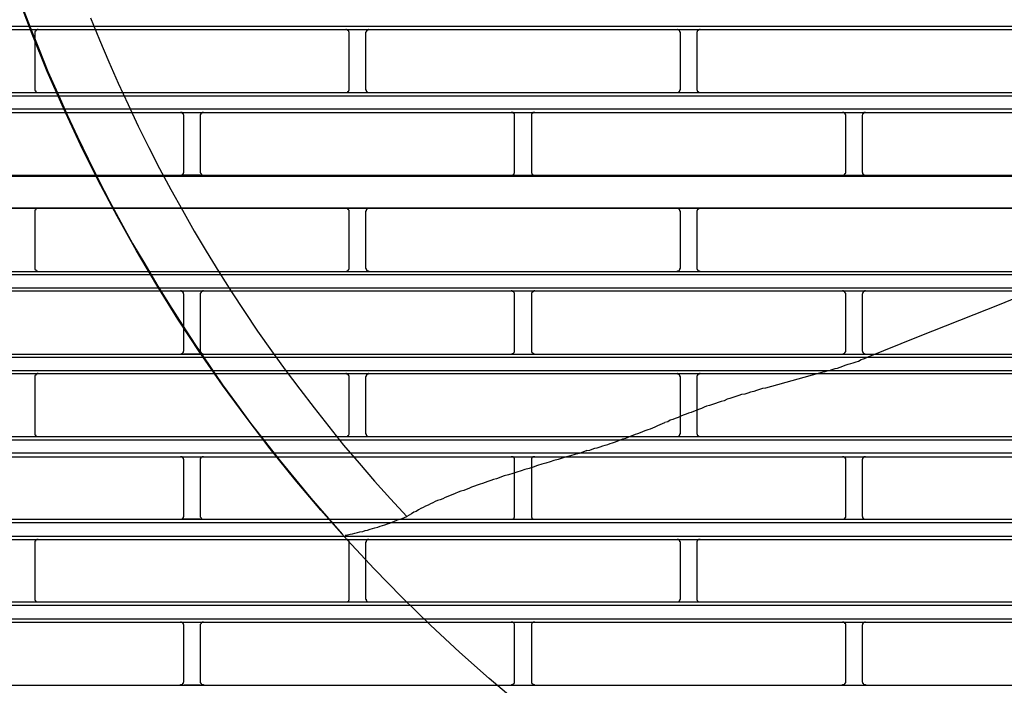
# Model space of a CAD drawing. Header units: millimetres. Extents: x 50532 to 99257, y 49161 to 61325.
# Tile 211 of 256: x 94214 to 94268, y 60742 to 60778. Entities that reach past the tile are written whole.
import ezdxf

# ---------------------------------------------------------------- set-up
doc = ezdxf.new("R2010")
doc.units = ezdxf.units.MM
doc.layers.add('AQUAREA', color=7, linetype='Continuous')

# ---------------------------------------------------------------- blocks, each defined once
blk = doc.blocks.new('SPLIT')
at = {"layer": 'AQUAREA'}
for points in [[(24369.14, -1352.49), (24370.47, -1355.85), (24371.8, -1359.21), (24373.13, -1362.5), (24374.6, -1365.79), (24376.07, -1369.08), (24377.54, -1372.3), (24379.15, -1375.59), (24380.69, -1378.74), (24382.37, -1381.96), (24384.05, -1385.11), (24385.8, -1388.26), (24387.62, -1391.34), (24389.44, -1394.42), (24391.33, -1397.5), (24393.29, -1400.51), (24395.25, -1403.52), (24397.28, -1406.53), (24399.3, -1409.47), (24401.4, -1412.34), (24403.5, -1415.21), (24405.75, -1418.08), (24407.92, -1420.88), (24410.23, -1423.68), (24412.54, -1426.48), (24414.85, -1429.14), (24417.23, -1431.87)], [(24379.5, -1354.45), (24380.83, -1357.74), (24382.23, -1361.03), (24383.63, -1364.25), (24385.17, -1367.47), (24386.64, -1370.69), (24388.25, -1373.91), (24389.85, -1377.06), (24391.54, -1380.21), (24393.29, -1383.29), (24395.04, -1386.44), (24396.85, -1389.45), (24398.75, -1392.53), (24400.64, -1395.54), (24402.6, -1398.48), (24404.55, -1401.42), (24406.65, -1404.36), (24408.69, -1407.23), (24410.85, -1410.1), (24413.03, -1412.9), (24415.2, -1415.7), (24417.44, -1418.5), (24419.75, -1421.23), (24422.05, -1423.89), (24424.44, -1426.55), (24426.89, -1429.21)], [(24308.59, -1355.71), (24877.69, -1355.71)], [(24308.59, -1356.2), (24877.69, -1356.2)], [(24371.65, -1356.2), (24371.65, -1356.2), (24371.59, -1356.2), (24371.52, -1356.2), (24371.52, -1356.27), (24371.45, -1356.27), (24371.38, -1356.27), (24371.38, -1356.34), (24371.3, -1356.34), (24371.3, -1356.41), (24371.24, -1356.41), (24371.24, -1356.48), (24371.17, -1356.48), (24371.17, -1356.55), (24371.17, -1356.62), (24371.17, -1356.69)], [(24371.17, -1356.69), (24371.17, -1365.16)], [(24418.28, -1356.69), (24418.28, -1356.69), (24418.28, -1356.62), (24418.28, -1356.55), (24418.2, -1356.55), (24418.2, -1356.48), (24418.2, -1356.41), (24418.14, -1356.41), (24418.14, -1356.34), (24418.07, -1356.34), (24418.07, -1356.27), (24418, -1356.27), (24417.93, -1356.27), (24417.85, -1356.27), (24417.85, -1356.2), (24417.79, -1356.2)], [(24418.28, -1365.16), (24418.28, -1356.69)], [(24421.22, -1356.2), (24421.22, -1356.2), (24421.15, -1356.2), (24421.15, -1356.27), (24421.08, -1356.27), (24421, -1356.27), (24421, -1356.34), (24420.94, -1356.34), (24420.87, -1356.34), (24420.87, -1356.41), (24420.87, -1356.48), (24420.8, -1356.48), (24420.8, -1356.55), (24420.8, -1356.62), (24420.73, -1356.62), (24420.73, -1356.69)], [(24420.73, -1356.69), (24420.73, -1365.16)], [(24467.9, -1356.69), (24467.9, -1356.69), (24467.9, -1356.62), (24467.84, -1356.62), (24467.84, -1356.55), (24467.84, -1356.48), (24467.77, -1356.41), (24467.77, -1356.34), (24467.7, -1356.34), (24467.63, -1356.27), (24467.55, -1356.27), (24467.49, -1356.27), (24467.49, -1356.2), (24467.42, -1356.2)], [(24467.9, -1365.16), (24467.9, -1356.69)], [(24470.85, -1356.2), (24470.85, -1356.2), (24470.78, -1356.2), (24470.78, -1356.27), (24470.7, -1356.27), (24470.64, -1356.27), (24470.57, -1356.27), (24470.57, -1356.34), (24470.5, -1356.34), (24470.5, -1356.41), (24470.43, -1356.41), (24470.43, -1356.48), (24470.43, -1356.55), (24470.35, -1356.55), (24470.35, -1356.62), (24470.35, -1356.69)], [(24470.35, -1356.69), (24470.35, -1365.16)], [(24308.59, -1365.65), (24877.69, -1365.65)], [(24308.59, -1366.14), (24877.69, -1366.14)], [(24371.17, -1365.16), (24371.17, -1365.16), (24371.17, -1365.23), (24371.17, -1365.3), (24371.17, -1365.37), (24371.24, -1365.37), (24371.24, -1365.44), (24371.24, -1365.51), (24371.3, -1365.51), (24371.38, -1365.58), (24371.45, -1365.58), (24371.45, -1365.65), (24371.52, -1365.65), (24371.59, -1365.65), (24371.65, -1365.65)], [(24417.79, -1365.65), (24417.79, -1365.65), (24417.85, -1365.65), (24417.93, -1365.65), (24418, -1365.58), (24418.07, -1365.58), (24418.07, -1365.51), (24418.14, -1365.51), (24418.14, -1365.44), (24418.2, -1365.44), (24418.2, -1365.37), (24418.28, -1365.3), (24418.28, -1365.23), (24418.28, -1365.16)], [(24420.73, -1365.16), (24420.73, -1365.16), (24420.73, -1365.23), (24420.8, -1365.23), (24420.8, -1365.3), (24420.8, -1365.37), (24420.8, -1365.44), (24420.87, -1365.44), (24420.87, -1365.51), (24420.94, -1365.51), (24420.94, -1365.58), (24421, -1365.58), (24421.08, -1365.58), (24421.08, -1365.65), (24421.15, -1365.65), (24421.22, -1365.65)], [(24467.42, -1365.65), (24467.42, -1365.65), (24467.49, -1365.65), (24467.55, -1365.65), (24467.55, -1365.58), (24467.63, -1365.58), (24467.7, -1365.58), (24467.7, -1365.51), (24467.77, -1365.51), (24467.77, -1365.44), (24467.84, -1365.44), (24467.84, -1365.37), (24467.84, -1365.3), (24467.84, -1365.23), (24467.9, -1365.23), (24467.9, -1365.16)], [(24470.35, -1365.16), (24470.35, -1365.16), (24470.35, -1365.23), (24470.35, -1365.3), (24470.43, -1365.3), (24470.43, -1365.37), (24470.43, -1365.44), (24470.5, -1365.44), (24470.5, -1365.51), (24470.57, -1365.51), (24470.57, -1365.58), (24470.64, -1365.58), (24470.7, -1365.58), (24470.7, -1365.65), (24470.78, -1365.65), (24470.85, -1365.65)], [(24308.59, -1368.1), (24877.69, -1368.1)], [(24308.59, -1368.66), (24877.69, -1368.66)], [(24393.5, -1369.15), (24393.5, -1369.08), (24393.5, -1369.01), (24393.43, -1369.01), (24393.43, -1368.94), (24393.43, -1368.87), (24393.35, -1368.87), (24393.35, -1368.8), (24393.29, -1368.8), (24393.29, -1368.73), (24393.22, -1368.73), (24393.22, -1368.66), (24393.15, -1368.66), (24393.08, -1368.66), (24393, -1368.66)], [(24393.5, -1368.66), (24395.95, -1368.66)], [(24393.5, -1377.55), (24393.5, -1369.15)], [(24396.44, -1368.66), (24396.44, -1368.66), (24396.37, -1368.66), (24396.3, -1368.66), (24396.23, -1368.66), (24396.23, -1368.73), (24396.15, -1368.73), (24396.09, -1368.73), (24396.09, -1368.8), (24396.02, -1368.8), (24396.02, -1368.87), (24396.02, -1368.94), (24395.95, -1368.94), (24395.95, -1369.01), (24395.95, -1369.08), (24395.95, -1369.15)], [(24395.95, -1369.15), (24395.95, -1377.55)], [(24443.05, -1369.15), (24443.05, -1369.08), (24443.05, -1369.01), (24443.05, -1368.94), (24443.05, -1368.87), (24442.99, -1368.87), (24442.99, -1368.8), (24442.92, -1368.8), (24442.92, -1368.73), (24442.85, -1368.73), (24442.85, -1368.66), (24442.78, -1368.66), (24442.7, -1368.66), (24442.64, -1368.66), (24442.57, -1368.66)], [(24443.05, -1377.55), (24443.05, -1369.15)], [(24446.07, -1368.66), (24446.07, -1368.66), (24446, -1368.66), (24445.93, -1368.66), (24445.85, -1368.66), (24445.79, -1368.66), (24445.79, -1368.73), (24445.72, -1368.73), (24445.72, -1368.8), (24445.65, -1368.8), (24445.65, -1368.87), (24445.58, -1368.87), (24445.58, -1368.94), (24445.58, -1369.01), (24445.58, -1369.08), (24445.58, -1369.15)], [(24445.58, -1369.15), (24445.58, -1377.55)], [(24492.69, -1369.15), (24492.69, -1369.08), (24492.69, -1369.01), (24492.69, -1368.94), (24492.62, -1368.94), (24492.62, -1368.87), (24492.62, -1368.8), (24492.55, -1368.8), (24492.55, -1368.73), (24492.48, -1368.73), (24492.4, -1368.66), (24492.34, -1368.66), (24492.27, -1368.66), (24492.2, -1368.66)], [(24492.69, -1377.55), (24492.69, -1369.15)], [(24495.63, -1368.66), (24495.63, -1368.66), (24495.55, -1368.66), (24495.49, -1368.66), (24495.42, -1368.66), (24495.42, -1368.73), (24495.35, -1368.73), (24495.35, -1368.8), (24495.28, -1368.8), (24495.28, -1368.87), (24495.2, -1368.87), (24495.2, -1368.94), (24495.2, -1369.01), (24495.14, -1369.08), (24495.14, -1369.15)], [(24495.14, -1369.15), (24495.14, -1377.55)], [(24308.59, -1378.04), (24877.69, -1378.04)], [(24308.59, -1378.18), (24877.69, -1378.18)], [(24393, -1378.04), (24393, -1378.04), (24393.08, -1378.04), (24393.15, -1378.04), (24393.22, -1377.97), (24393.29, -1377.97), (24393.29, -1377.9), (24393.35, -1377.9), (24393.35, -1377.83), (24393.43, -1377.83), (24393.43, -1377.76), (24393.43, -1377.69), (24393.5, -1377.62), (24393.5, -1377.55)], [(24395.95, -1378.04), (24393.5, -1378.04)], [(24395.95, -1377.55), (24395.95, -1377.55), (24395.95, -1377.62), (24395.95, -1377.69), (24396.02, -1377.76), (24396.02, -1377.83), (24396.09, -1377.83), (24396.09, -1377.9), (24396.15, -1377.9), (24396.15, -1377.97), (24396.23, -1377.97), (24396.23, -1378.04), (24396.3, -1378.04), (24396.37, -1378.04), (24396.44, -1378.04)], [(24442.57, -1378.04), (24442.57, -1378.04), (24442.64, -1378.04), (24442.7, -1378.04), (24442.78, -1378.04), (24442.78, -1377.97), (24442.85, -1377.97), (24442.92, -1377.97), (24442.92, -1377.9), (24442.99, -1377.9), (24442.99, -1377.83), (24442.99, -1377.76), (24443.05, -1377.76), (24443.05, -1377.69), (24443.05, -1377.62), (24443.05, -1377.55)], [(24445.58, -1377.55), (24445.58, -1377.55), (24445.58, -1377.62), (24445.58, -1377.69), (24445.58, -1377.76), (24445.65, -1377.76), (24445.65, -1377.83), (24445.65, -1377.9), (24445.72, -1377.9), (24445.72, -1377.97), (24445.79, -1377.97), (24445.85, -1377.97), (24445.85, -1378.04), (24445.93, -1378.04), (24446, -1378.04), (24446.07, -1378.04)], [(24492.2, -1378.04), (24492.2, -1378.04), (24492.27, -1378.04), (24492.34, -1378.04), (24492.4, -1378.04), (24492.4, -1377.97), (24492.48, -1377.97), (24492.48, -1377.9), (24492.55, -1377.9), (24492.55, -1377.83), (24492.62, -1377.83), (24492.62, -1377.76), (24492.69, -1377.76), (24492.69, -1377.69), (24492.69, -1377.62), (24492.69, -1377.55)], [(24495.14, -1377.55), (24495.14, -1377.55), (24495.14, -1377.62), (24495.2, -1377.62), (24495.2, -1377.69), (24495.2, -1377.76), (24495.2, -1377.83), (24495.28, -1377.83), (24495.28, -1377.9), (24495.35, -1377.9), (24495.35, -1377.97), (24495.42, -1377.97), (24495.49, -1378.04), (24495.55, -1378.04), (24495.63, -1378.04)], [(24308.59, -1382.94), (24877.69, -1382.94)], [(24308.59, -1383.01), (24877.69, -1383.01)], [(24371.65, -1383.01), (24371.65, -1383.01), (24371.59, -1383.01), (24371.52, -1383.01), (24371.45, -1383.01), (24371.45, -1383.08), (24371.38, -1383.08), (24371.3, -1383.15), (24371.24, -1383.22), (24371.24, -1383.29), (24371.17, -1383.29), (24371.17, -1383.36), (24371.17, -1383.43), (24371.17, -1383.5)], [(24371.17, -1383.5), (24371.17, -1391.97)], [(24418.28, -1383.5), (24418.28, -1383.5), (24418.28, -1383.43), (24418.28, -1383.36), (24418.2, -1383.29), (24418.2, -1383.22), (24418.14, -1383.22), (24418.14, -1383.15), (24418.07, -1383.15), (24418.07, -1383.08), (24418, -1383.08), (24417.93, -1383.01), (24417.85, -1383.01), (24417.79, -1383.01)], [(24418.28, -1391.97), (24418.28, -1383.5)], [(24421.22, -1383.01), (24421.22, -1383.01), (24421.15, -1383.01), (24421.08, -1383.01), (24421.08, -1383.08), (24421, -1383.08), (24420.94, -1383.08), (24420.94, -1383.15), (24420.87, -1383.15), (24420.87, -1383.22), (24420.8, -1383.22), (24420.8, -1383.29), (24420.8, -1383.36), (24420.8, -1383.43), (24420.73, -1383.43), (24420.73, -1383.5)], [(24420.73, -1383.5), (24420.73, -1391.97)], [(24467.9, -1383.5), (24467.9, -1383.5), (24467.9, -1383.43), (24467.84, -1383.43), (24467.84, -1383.36), (24467.84, -1383.29), (24467.84, -1383.22), (24467.77, -1383.22), (24467.77, -1383.15), (24467.7, -1383.15), (24467.7, -1383.08), (24467.63, -1383.08), (24467.55, -1383.08), (24467.55, -1383.01), (24467.49, -1383.01), (24467.42, -1383.01)], [(24467.9, -1391.97), (24467.9, -1383.5)], [(24470.85, -1383.01), (24470.85, -1383.01), (24470.78, -1383.01), (24470.7, -1383.01), (24470.7, -1383.08), (24470.64, -1383.08), (24470.57, -1383.08), (24470.57, -1383.15), (24470.5, -1383.15), (24470.5, -1383.22), (24470.43, -1383.22), (24470.43, -1383.29), (24470.43, -1383.36), (24470.35, -1383.36), (24470.35, -1383.43), (24470.35, -1383.5)], [(24470.35, -1383.5), (24470.35, -1391.97)], [(24308.59, -1392.46), (24877.69, -1392.46)], [(24308.59, -1392.95), (24877.69, -1392.95)], [(24371.17, -1391.97), (24371.17, -1391.97), (24371.17, -1392.04), (24371.17, -1392.11), (24371.17, -1392.18), (24371.24, -1392.18), (24371.24, -1392.25), (24371.3, -1392.25), (24371.3, -1392.32), (24371.38, -1392.32), (24371.38, -1392.39), (24371.45, -1392.39), (24371.52, -1392.39), (24371.52, -1392.46), (24371.59, -1392.46), (24371.65, -1392.46)], [(24417.79, -1392.46), (24417.79, -1392.46), (24417.85, -1392.46), (24417.93, -1392.39), (24418, -1392.39), (24418.07, -1392.39), (24418.07, -1392.32), (24418.14, -1392.32), (24418.14, -1392.25), (24418.2, -1392.25), (24418.2, -1392.18), (24418.2, -1392.11), (24418.28, -1392.11), (24418.28, -1392.04), (24418.28, -1391.97)], [(24420.73, -1391.97), (24420.73, -1391.97), (24420.73, -1392.04), (24420.8, -1392.04), (24420.8, -1392.11), (24420.8, -1392.18), (24420.87, -1392.18), (24420.87, -1392.25), (24420.87, -1392.32), (24420.94, -1392.32), (24421, -1392.32), (24421, -1392.39), (24421.08, -1392.39), (24421.15, -1392.39), (24421.15, -1392.46), (24421.22, -1392.46)], [(24467.42, -1392.46), (24467.42, -1392.46), (24467.49, -1392.46), (24467.49, -1392.39), (24467.55, -1392.39), (24467.63, -1392.39), (24467.7, -1392.32), (24467.77, -1392.32), (24467.77, -1392.25), (24467.84, -1392.18), (24467.84, -1392.11), (24467.84, -1392.04), (24467.9, -1392.04), (24467.9, -1391.97)], [(24470.35, -1391.97), (24470.35, -1391.97), (24470.35, -1392.04), (24470.35, -1392.11), (24470.43, -1392.11), (24470.43, -1392.18), (24470.43, -1392.25), (24470.5, -1392.25), (24470.5, -1392.32), (24470.57, -1392.32), (24470.57, -1392.39), (24470.64, -1392.39), (24470.7, -1392.39), (24470.78, -1392.39), (24470.78, -1392.46), (24470.85, -1392.46)], [(24308.59, -1394.91), (24877.69, -1394.91)], [(24308.59, -1395.4), (24877.69, -1395.4)], [(24393.5, -1395.89), (24393.5, -1395.89), (24393.5, -1395.82), (24393.43, -1395.82), (24393.43, -1395.75), (24393.43, -1395.68), (24393.43, -1395.61), (24393.35, -1395.61), (24393.35, -1395.54), (24393.29, -1395.54), (24393.29, -1395.47), (24393.22, -1395.47), (24393.15, -1395.47), (24393.15, -1395.4), (24393.08, -1395.4), (24393, -1395.4)], [(24393.5, -1395.4), (24395.95, -1395.4)], [(24393.5, -1404.36), (24393.5, -1395.89)], [(24396.44, -1395.4), (24396.44, -1395.4), (24396.37, -1395.4), (24396.3, -1395.4), (24396.3, -1395.47), (24396.23, -1395.47), (24396.15, -1395.47), (24396.15, -1395.54), (24396.09, -1395.54), (24396.09, -1395.61), (24396.02, -1395.61), (24396.02, -1395.68), (24396.02, -1395.75), (24395.95, -1395.75), (24395.95, -1395.82), (24395.95, -1395.89)], [(24395.95, -1395.89), (24395.95, -1404.36)], [(24443.05, -1395.89), (24443.05, -1395.89), (24443.05, -1395.82), (24443.05, -1395.75), (24443.05, -1395.68), (24442.99, -1395.68), (24442.99, -1395.61), (24442.92, -1395.54), (24442.85, -1395.54), (24442.85, -1395.47), (24442.78, -1395.47), (24442.7, -1395.47), (24442.7, -1395.4), (24442.64, -1395.4), (24442.57, -1395.4)], [(24443.05, -1404.36), (24443.05, -1395.89)], [(24446.07, -1395.4), (24446.07, -1395.4), (24446, -1395.4), (24445.93, -1395.4), (24445.93, -1395.47), (24445.85, -1395.47), (24445.79, -1395.47), (24445.79, -1395.54), (24445.72, -1395.54), (24445.72, -1395.61), (24445.65, -1395.61), (24445.65, -1395.68), (24445.58, -1395.68), (24445.58, -1395.75), (24445.58, -1395.82), (24445.58, -1395.89)], [(24445.58, -1395.89), (24445.58, -1404.36)], [(24492.69, -1395.89), (24492.69, -1395.89), (24492.69, -1395.82), (24492.69, -1395.75), (24492.62, -1395.75), (24492.62, -1395.68), (24492.62, -1395.61), (24492.55, -1395.61), (24492.55, -1395.54), (24492.48, -1395.54), (24492.48, -1395.47), (24492.4, -1395.47), (24492.34, -1395.47), (24492.34, -1395.4), (24492.27, -1395.4), (24492.2, -1395.4)], [(24492.69, -1404.36), (24492.69, -1395.89)], [(24495.63, -1395.4), (24495.63, -1395.4), (24495.55, -1395.4), (24495.49, -1395.4), (24495.49, -1395.47), (24495.42, -1395.47), (24495.35, -1395.47), (24495.35, -1395.54), (24495.28, -1395.54), (24495.28, -1395.61), (24495.2, -1395.68), (24495.2, -1395.75), (24495.2, -1395.82), (24495.14, -1395.82), (24495.14, -1395.89)], [(24495.14, -1395.89), (24495.14, -1404.36)], [(24520.9, -1395.33), (24515.93, -1397.36)], [(24515.93, -1397.36), (24503.54, -1402.26)], [(24503.54, -1402.26), (24495.77, -1405.41)], [(24393, -1404.85), (24393, -1404.85), (24393.08, -1404.85), (24393.15, -1404.85), (24393.15, -1404.78), (24393.22, -1404.78), (24393.29, -1404.78), (24393.29, -1404.71), (24393.35, -1404.71), (24393.35, -1404.64), (24393.43, -1404.64), (24393.43, -1404.57), (24393.43, -1404.5), (24393.43, -1404.43), (24393.5, -1404.43), (24393.5, -1404.36)], [(24395.95, -1404.36), (24395.95, -1404.36), (24395.95, -1404.43), (24395.95, -1404.5), (24396.02, -1404.5), (24396.02, -1404.57), (24396.02, -1404.64), (24396.09, -1404.64), (24396.09, -1404.71), (24396.15, -1404.71), (24396.15, -1404.78), (24396.23, -1404.78), (24396.3, -1404.78), (24396.3, -1404.85), (24396.37, -1404.85), (24396.44, -1404.85)], [(24442.57, -1404.85), (24442.57, -1404.85), (24442.64, -1404.85), (24442.7, -1404.85), (24442.7, -1404.78), (24442.78, -1404.78), (24442.85, -1404.78), (24442.85, -1404.71), (24442.92, -1404.71), (24442.99, -1404.64), (24442.99, -1404.57), (24443.05, -1404.57), (24443.05, -1404.5), (24443.05, -1404.43), (24443.05, -1404.36)], [(24445.58, -1404.36), (24445.58, -1404.36), (24445.58, -1404.43), (24445.58, -1404.5), (24445.58, -1404.57), (24445.65, -1404.57), (24445.65, -1404.64), (24445.72, -1404.64), (24445.72, -1404.71), (24445.79, -1404.71), (24445.79, -1404.78), (24445.85, -1404.78), (24445.93, -1404.78), (24445.93, -1404.85), (24446, -1404.85), (24446.07, -1404.85)], [(24492.2, -1404.85), (24492.2, -1404.85), (24492.27, -1404.85), (24492.34, -1404.85), (24492.34, -1404.78), (24492.4, -1404.78), (24492.48, -1404.78), (24492.48, -1404.71), (24492.55, -1404.71), (24492.55, -1404.64), (24492.62, -1404.64), (24492.62, -1404.57), (24492.62, -1404.5), (24492.69, -1404.5), (24492.69, -1404.43), (24492.69, -1404.36)], [(24495.14, -1404.36), (24495.14, -1404.36), (24495.14, -1404.43), (24495.2, -1404.43), (24495.2, -1404.5), (24495.2, -1404.57), (24495.28, -1404.64), (24495.28, -1404.71), (24495.35, -1404.71), (24495.35, -1404.78), (24495.42, -1404.78), (24495.49, -1404.78), (24495.49, -1404.85), (24495.55, -1404.85), (24495.63, -1404.85)], [(24308.59, -1404.85), (24877.69, -1404.85)], [(24308.59, -1405.34), (24877.69, -1405.34)], [(24395.95, -1404.85), (24393.5, -1404.85)], [(24489.47, -1407.51), (24489.89, -1407.37), (24490.24, -1407.3), (24490.65, -1407.16), (24491.08, -1407.02), (24491.43, -1406.95), (24491.85, -1406.81), (24492.27, -1406.67), (24492.62, -1406.53), (24493.04, -1406.39), (24493.45, -1406.25), (24493.8, -1406.18), (24494.23, -1406.04), (24494.58, -1405.9), (24495, -1405.69), (24495.35, -1405.55), (24495.77, -1405.41)], [(24308.59, -1407.3), (24877.69, -1407.3)], [(24489.47, -1407.51), (24480.65, -1409.96)], [(24308.59, -1407.79), (24877.69, -1407.79)], [(24371.65, -1407.79), (24371.65, -1407.79), (24371.59, -1407.79), (24371.52, -1407.79), (24371.52, -1407.86), (24371.45, -1407.86), (24371.38, -1407.86), (24371.38, -1407.93), (24371.3, -1407.93), (24371.3, -1408), (24371.24, -1408), (24371.24, -1408.07), (24371.17, -1408.07), (24371.17, -1408.14), (24371.17, -1408.21), (24371.17, -1408.28)], [(24371.17, -1408.28), (24371.17, -1416.75)], [(24418.28, -1408.28), (24418.28, -1408.28), (24418.28, -1408.21), (24418.28, -1408.14), (24418.2, -1408.14), (24418.2, -1408.07), (24418.2, -1408), (24418.14, -1408), (24418.14, -1407.93), (24418.07, -1407.93), (24418.07, -1407.86), (24418, -1407.86), (24417.93, -1407.86), (24417.85, -1407.86), (24417.85, -1407.79), (24417.79, -1407.79)], [(24418.28, -1416.75), (24418.28, -1408.28)], [(24421.22, -1407.79), (24421.22, -1407.79), (24421.15, -1407.79), (24421.15, -1407.86), (24421.08, -1407.86), (24421, -1407.86), (24421, -1407.93), (24420.94, -1407.93), (24420.87, -1407.93), (24420.87, -1408), (24420.87, -1408.07), (24420.8, -1408.07), (24420.8, -1408.14), (24420.8, -1408.21), (24420.73, -1408.21), (24420.73, -1408.28)], [(24420.73, -1408.28), (24420.73, -1416.75)], [(24467.9, -1408.28), (24467.9, -1408.28), (24467.9, -1408.21), (24467.84, -1408.21), (24467.84, -1408.14), (24467.84, -1408.07), (24467.77, -1408), (24467.77, -1407.93), (24467.7, -1407.93), (24467.63, -1407.93), (24467.63, -1407.86), (24467.55, -1407.86), (24467.49, -1407.86), (24467.49, -1407.79), (24467.42, -1407.79)], [(24467.9, -1416.75), (24467.9, -1408.28)], [(24470.85, -1407.79), (24470.85, -1407.79), (24470.78, -1407.79), (24470.78, -1407.86), (24470.7, -1407.86), (24470.64, -1407.86), (24470.57, -1407.86), (24470.57, -1407.93), (24470.5, -1407.93), (24470.5, -1408), (24470.43, -1408), (24470.43, -1408.07), (24470.43, -1408.14), (24470.35, -1408.14), (24470.35, -1408.21), (24470.35, -1408.28)], [(24470.35, -1408.28), (24470.35, -1416.75)], [(24480.65, -1409.96), (24480.23, -1410.03), (24479.74, -1410.17), (24479.32, -1410.31), (24478.9, -1410.45), (24478.4, -1410.59), (24477.99, -1410.73), (24477.57, -1410.87), (24477.08, -1410.94), (24476.65, -1411.08), (24476.24, -1411.22), (24475.75, -1411.36), (24475.33, -1411.5), (24474.9, -1411.64), (24474.49, -1411.85), (24474, -1411.99), (24473.58, -1412.13), (24473.15, -1412.27), (24472.74, -1412.41), (24472.25, -1412.55), (24471.83, -1412.69)], [(24471.83, -1412.69), (24471.48, -1412.83), (24471.05, -1413.04), (24470.64, -1413.18), (24470.29, -1413.32), (24469.87, -1413.46), (24469.52, -1413.6), (24469.1, -1413.74), (24468.75, -1413.88), (24468.33, -1414.02), (24467.98, -1414.16), (24467.55, -1414.37), (24467.14, -1414.51), (24466.79, -1414.65), (24466.37, -1414.79), (24466.02, -1415), (24465.6, -1415.14)], [(24459.3, -1417.59), (24459.72, -1417.45), (24460.07, -1417.31), (24460.42, -1417.17), (24460.84, -1417.03), (24461.19, -1416.89), (24461.54, -1416.75), (24461.95, -1416.61), (24462.3, -1416.47), (24462.65, -1416.33), (24463.08, -1416.19), (24463.43, -1416.05), (24463.78, -1415.91), (24464.13, -1415.77), (24464.55, -1415.56), (24464.9, -1415.42), (24465.25, -1415.28), (24465.6, -1415.14)], [(24308.59, -1417.24), (24877.69, -1417.24)], [(24308.59, -1417.73), (24877.69, -1417.73)], [(24371.17, -1416.75), (24371.17, -1416.75), (24371.17, -1416.82), (24371.17, -1416.89), (24371.17, -1416.96), (24371.24, -1416.96), (24371.24, -1417.03), (24371.24, -1417.1), (24371.3, -1417.1), (24371.38, -1417.17), (24371.45, -1417.17), (24371.45, -1417.24), (24371.52, -1417.24), (24371.59, -1417.24), (24371.65, -1417.24)], [(24417.79, -1417.24), (24417.79, -1417.24), (24417.85, -1417.24), (24417.93, -1417.24), (24418, -1417.17), (24418.07, -1417.17), (24418.07, -1417.1), (24418.14, -1417.1), (24418.14, -1417.03), (24418.2, -1417.03), (24418.2, -1416.96), (24418.28, -1416.89), (24418.28, -1416.82), (24418.28, -1416.75)], [(24420.73, -1416.75), (24420.73, -1416.75), (24420.73, -1416.82), (24420.8, -1416.82), (24420.8, -1416.89), (24420.8, -1416.96), (24420.8, -1417.03), (24420.87, -1417.03), (24420.87, -1417.1), (24420.94, -1417.1), (24420.94, -1417.17), (24421, -1417.17), (24421.08, -1417.17), (24421.08, -1417.24), (24421.15, -1417.24), (24421.22, -1417.24)], [(24453.9, -1419.34), (24454.33, -1419.27), (24454.68, -1419.13), (24455.1, -1418.99), (24455.45, -1418.92), (24455.87, -1418.78), (24456.29, -1418.64), (24456.64, -1418.5), (24457.05, -1418.43), (24457.4, -1418.29), (24457.75, -1418.15), (24458.18, -1418.01), (24458.53, -1417.87), (24458.95, -1417.73), (24459.3, -1417.59)], [(24467.42, -1417.24), (24467.42, -1417.24), (24467.49, -1417.24), (24467.55, -1417.24), (24467.55, -1417.17), (24467.63, -1417.17), (24467.7, -1417.17), (24467.7, -1417.1), (24467.77, -1417.1), (24467.77, -1417.03), (24467.84, -1417.03), (24467.84, -1416.96), (24467.84, -1416.89), (24467.84, -1416.82), (24467.9, -1416.82), (24467.9, -1416.75)], [(24470.35, -1416.75), (24470.35, -1416.75), (24470.35, -1416.82), (24470.35, -1416.89), (24470.43, -1416.89), (24470.43, -1416.96), (24470.43, -1417.03), (24470.5, -1417.03), (24470.5, -1417.1), (24470.57, -1417.1), (24470.57, -1417.17), (24470.64, -1417.17), (24470.7, -1417.17), (24470.7, -1417.24), (24470.78, -1417.24), (24470.85, -1417.24)], [(24453.9, -1419.34), (24453.28, -1419.55), (24452.72, -1419.76), (24452.09, -1419.9), (24451.45, -1420.11), (24450.83, -1420.25), (24450.2, -1420.46), (24449.57, -1420.67), (24448.94, -1420.81), (24448.38, -1421.02), (24447.75, -1421.23), (24447.12, -1421.37), (24446.49, -1421.58), (24445.85, -1421.79), (24445.23, -1422), (24444.6, -1422.14), (24444.04, -1422.35), (24443.4, -1422.56), (24442.78, -1422.77), (24442.15, -1422.98), (24441.52, -1423.12)], [(24308.59, -1419.69), (24877.69, -1419.69)], [(24308.59, -1420.25), (24877.69, -1420.25)], [(24393.5, -1420.74), (24393.5, -1420.67), (24393.5, -1420.6), (24393.43, -1420.6), (24393.43, -1420.53), (24393.43, -1420.46), (24393.35, -1420.46), (24393.35, -1420.39), (24393.29, -1420.39), (24393.29, -1420.32), (24393.22, -1420.32), (24393.22, -1420.25), (24393.15, -1420.25), (24393.08, -1420.25), (24393, -1420.25)], [(24393.5, -1420.25), (24395.95, -1420.25)], [(24393.5, -1429.14), (24393.5, -1420.74)], [(24396.44, -1420.25), (24396.44, -1420.25), (24396.37, -1420.25), (24396.3, -1420.25), (24396.23, -1420.25), (24396.23, -1420.32), (24396.15, -1420.32), (24396.09, -1420.32), (24396.09, -1420.39), (24396.02, -1420.39), (24396.02, -1420.46), (24396.02, -1420.53), (24395.95, -1420.53), (24395.95, -1420.6), (24395.95, -1420.67), (24395.95, -1420.74)], [(24395.95, -1420.74), (24395.95, -1429.14)], [(24443.05, -1420.74), (24443.05, -1420.67), (24443.05, -1420.6), (24443.05, -1420.53), (24443.05, -1420.46), (24442.99, -1420.46), (24442.99, -1420.39), (24442.92, -1420.39), (24442.92, -1420.32), (24442.85, -1420.32), (24442.85, -1420.25), (24442.78, -1420.25), (24442.7, -1420.25), (24442.64, -1420.25), (24442.57, -1420.25)], [(24443.05, -1429.14), (24443.05, -1420.74)], [(24446.07, -1420.25), (24446.07, -1420.25), (24446, -1420.25), (24445.93, -1420.25), (24445.85, -1420.25), (24445.79, -1420.25), (24445.79, -1420.32), (24445.72, -1420.32), (24445.72, -1420.39), (24445.65, -1420.39), (24445.65, -1420.46), (24445.58, -1420.46), (24445.58, -1420.53), (24445.58, -1420.6), (24445.58, -1420.67), (24445.58, -1420.74)], [(24445.58, -1420.74), (24445.58, -1429.14)], [(24492.69, -1420.74), (24492.69, -1420.67), (24492.69, -1420.6), (24492.69, -1420.53), (24492.62, -1420.53), (24492.62, -1420.46), (24492.62, -1420.39), (24492.55, -1420.39), (24492.55, -1420.32), (24492.48, -1420.32), (24492.4, -1420.25), (24492.34, -1420.25), (24492.27, -1420.25), (24492.2, -1420.25)], [(24492.69, -1429.14), (24492.69, -1420.74)], [(24495.63, -1420.25), (24495.63, -1420.25), (24495.55, -1420.25), (24495.49, -1420.25), (24495.42, -1420.25), (24495.42, -1420.32), (24495.35, -1420.32), (24495.35, -1420.39), (24495.28, -1420.39), (24495.28, -1420.46), (24495.2, -1420.46), (24495.2, -1420.53), (24495.2, -1420.6), (24495.14, -1420.67), (24495.14, -1420.74)], [(24495.14, -1420.74), (24495.14, -1429.14)], [(24441.52, -1423.12), (24441.1, -1423.26), (24440.75, -1423.4), (24440.33, -1423.54), (24439.9, -1423.68), (24439.49, -1423.82), (24439.07, -1423.96), (24438.65, -1424.1), (24438.23, -1424.24), (24437.88, -1424.38), (24437.45, -1424.52), (24437.04, -1424.66), (24436.62, -1424.8), (24436.2, -1425.01), (24435.78, -1425.15), (24435.43, -1425.29), (24435, -1425.43), (24434.59, -1425.57), (24434.17, -1425.78), (24433.82, -1425.92), (24433.4, -1426.06)], [(24433.4, -1426.06), (24433.05, -1426.2), (24432.63, -1426.34), (24432.28, -1426.55), (24431.93, -1426.69), (24431.5, -1426.83), (24431.15, -1426.97), (24430.8, -1427.18), (24430.45, -1427.32), (24430.1, -1427.53), (24429.69, -1427.67), (24429.34, -1427.88), (24428.99, -1428.02), (24428.64, -1428.23), (24428.29, -1428.44), (24427.94, -1428.58), (24427.59, -1428.79), (24427.24, -1429), (24426.89, -1429.21)], [(24308.59, -1429.63), (24877.69, -1429.63)], [(24393, -1429.63), (24393, -1429.63), (24393.08, -1429.63), (24393.15, -1429.63), (24393.22, -1429.63), (24393.22, -1429.56), (24393.29, -1429.56), (24393.29, -1429.49), (24393.35, -1429.49), (24393.35, -1429.42), (24393.43, -1429.42), (24393.43, -1429.35), (24393.43, -1429.28), (24393.5, -1429.21), (24393.5, -1429.14)], [(24395.95, -1429.63), (24393.5, -1429.63)], [(24395.95, -1429.14), (24395.95, -1429.14), (24395.95, -1429.21), (24395.95, -1429.28), (24396.02, -1429.35), (24396.02, -1429.42), (24396.09, -1429.42), (24396.09, -1429.49), (24396.15, -1429.49), (24396.15, -1429.56), (24396.23, -1429.56), (24396.23, -1429.63), (24396.3, -1429.63), (24396.37, -1429.63), (24396.44, -1429.63)], [(24417.65, -1432.01), (24418, -1431.94), (24418.42, -1431.87), (24418.77, -1431.8), (24419.12, -1431.73), (24419.54, -1431.59), (24419.89, -1431.52), (24420.3, -1431.45), (24420.65, -1431.31), (24421, -1431.24), (24421.43, -1431.1), (24421.78, -1431.03), (24422.13, -1430.89), (24422.55, -1430.82), (24422.9, -1430.68), (24423.25, -1430.54), (24423.6, -1430.47), (24424.02, -1430.33), (24424.37, -1430.19), (24424.72, -1430.05), (24425.07, -1429.91), (24425.42, -1429.77), (24425.77, -1429.63), (24426.19, -1429.49), (24426.54, -1429.35), (24426.89, -1429.21)], [(24442.57, -1429.63), (24442.57, -1429.63), (24442.64, -1429.63), (24442.7, -1429.63), (24442.78, -1429.63), (24442.78, -1429.56), (24442.85, -1429.56), (24442.92, -1429.56), (24442.92, -1429.49), (24442.99, -1429.49), (24442.99, -1429.42), (24442.99, -1429.35), (24443.05, -1429.35), (24443.05, -1429.28), (24443.05, -1429.21), (24443.05, -1429.14)], [(24445.58, -1429.14), (24445.58, -1429.14), (24445.58, -1429.21), (24445.58, -1429.28), (24445.58, -1429.35), (24445.65, -1429.35), (24445.65, -1429.42), (24445.65, -1429.49), (24445.72, -1429.49), (24445.72, -1429.56), (24445.79, -1429.56), (24445.85, -1429.56), (24445.85, -1429.63), (24445.93, -1429.63), (24446, -1429.63), (24446.07, -1429.63)], [(24492.2, -1429.63), (24492.2, -1429.63), (24492.27, -1429.63), (24492.34, -1429.63), (24492.4, -1429.63), (24492.4, -1429.56), (24492.48, -1429.56), (24492.48, -1429.49), (24492.55, -1429.49), (24492.55, -1429.42), (24492.62, -1429.42), (24492.62, -1429.35), (24492.69, -1429.35), (24492.69, -1429.28), (24492.69, -1429.21), (24492.69, -1429.14)], [(24495.14, -1429.14), (24495.14, -1429.14), (24495.14, -1429.21), (24495.2, -1429.21), (24495.2, -1429.28), (24495.2, -1429.35), (24495.2, -1429.42), (24495.28, -1429.42), (24495.28, -1429.49), (24495.35, -1429.49), (24495.35, -1429.56), (24495.42, -1429.56), (24495.42, -1429.63), (24495.49, -1429.63), (24495.55, -1429.63), (24495.63, -1429.63)], [(24308.59, -1430.12), (24877.69, -1430.12)], [(24308.59, -1432.15), (24877.69, -1432.15)], [(24308.59, -1432.64), (24877.69, -1432.64)], [(24371.65, -1432.64), (24371.65, -1432.64), (24371.59, -1432.64), (24371.52, -1432.64), (24371.45, -1432.64), (24371.38, -1432.71), (24371.3, -1432.71), (24371.3, -1432.78), (24371.24, -1432.78), (24371.24, -1432.85), (24371.24, -1432.92), (24371.17, -1432.92), (24371.17, -1432.99), (24371.17, -1433.06), (24371.17, -1433.13)], [(24418.28, -1433.13), (24418.28, -1433.13), (24418.28, -1433.06), (24418.28, -1432.99), (24418.28, -1432.92), (24418.2, -1432.92), (24418.2, -1432.85), (24418.2, -1432.78), (24418.14, -1432.78), (24418.14, -1432.71), (24418.07, -1432.71), (24418, -1432.71), (24418, -1432.64), (24417.93, -1432.64), (24417.85, -1432.64), (24417.79, -1432.64)], [(24421.22, -1432.64), (24421.22, -1432.64), (24421.15, -1432.64), (24421.08, -1432.64), (24421, -1432.64), (24421, -1432.71), (24420.94, -1432.71), (24420.94, -1432.78), (24420.87, -1432.78), (24420.87, -1432.85), (24420.8, -1432.85), (24420.8, -1432.92), (24420.8, -1432.99), (24420.8, -1433.06), (24420.73, -1433.06), (24420.73, -1433.13)], [(24467.9, -1433.13), (24467.9, -1433.13), (24467.9, -1433.06), (24467.9, -1432.99), (24467.84, -1432.99), (24467.84, -1432.92), (24467.84, -1432.85), (24467.77, -1432.85), (24467.77, -1432.78), (24467.7, -1432.78), (24467.7, -1432.71), (24467.63, -1432.71), (24467.63, -1432.64), (24467.55, -1432.64), (24467.49, -1432.64), (24467.42, -1432.64)], [(24470.85, -1432.64), (24470.85, -1432.64), (24470.78, -1432.64), (24470.7, -1432.64), (24470.64, -1432.64), (24470.64, -1432.71), (24470.57, -1432.71), (24470.5, -1432.71), (24470.5, -1432.78), (24470.43, -1432.85), (24470.43, -1432.92), (24470.35, -1432.92), (24470.35, -1432.99), (24470.35, -1433.06), (24470.35, -1433.13)], [(24371.17, -1433.13), (24371.17, -1441.53)], [(24418.28, -1441.53), (24418.28, -1433.13)], [(24420.73, -1433.13), (24420.73, -1441.53)], [(24467.9, -1441.53), (24467.9, -1433.13)], [(24470.35, -1433.13), (24470.35, -1441.53)], [(24371.17, -1441.53), (24371.17, -1441.53), (24371.17, -1441.6), (24371.17, -1441.67), (24371.17, -1441.74), (24371.24, -1441.81), (24371.24, -1441.88), (24371.3, -1441.88), (24371.3, -1441.95), (24371.38, -1441.95), (24371.45, -1442.02), (24371.52, -1442.02), (24371.59, -1442.02), (24371.65, -1442.02)], [(24417.79, -1442.02), (24417.79, -1442.02), (24417.85, -1442.02), (24417.93, -1442.02), (24418, -1442.02), (24418, -1441.95), (24418.07, -1441.95), (24418.14, -1441.95), (24418.14, -1441.88), (24418.2, -1441.88), (24418.2, -1441.81), (24418.2, -1441.74), (24418.28, -1441.74), (24418.28, -1441.67), (24418.28, -1441.6), (24418.28, -1441.53)], [(24420.73, -1441.53), (24420.73, -1441.53), (24420.73, -1441.6), (24420.8, -1441.6), (24420.8, -1441.67), (24420.8, -1441.74), (24420.8, -1441.81), (24420.87, -1441.81), (24420.87, -1441.88), (24420.94, -1441.88), (24420.94, -1441.95), (24421, -1441.95), (24421, -1442.02), (24421.08, -1442.02), (24421.15, -1442.02), (24421.22, -1442.02)], [(24467.42, -1442.02), (24467.42, -1442.02), (24467.49, -1442.02), (24467.55, -1442.02), (24467.63, -1442.02), (24467.63, -1441.95), (24467.7, -1441.95), (24467.7, -1441.88), (24467.77, -1441.88), (24467.77, -1441.81), (24467.84, -1441.81), (24467.84, -1441.74), (24467.84, -1441.67), (24467.9, -1441.67), (24467.9, -1441.6), (24467.9, -1441.53)], [(24470.35, -1441.53), (24470.35, -1441.53), (24470.35, -1441.6), (24470.35, -1441.67), (24470.35, -1441.74), (24470.43, -1441.74), (24470.43, -1441.81), (24470.5, -1441.88), (24470.5, -1441.95), (24470.57, -1441.95), (24470.64, -1441.95), (24470.64, -1442.02), (24470.7, -1442.02), (24470.78, -1442.02), (24470.85, -1442.02)], [(24308.59, -1442.02), (24877.69, -1442.02)], [(24308.59, -1442.51), (24877.69, -1442.51)], [(24308.59, -1444.54), (24877.69, -1444.54)], [(24308.59, -1445.03), (24877.69, -1445.03)], [(24393.5, -1445.52), (24393.5, -1445.52), (24393.5, -1445.45), (24393.43, -1445.38), (24393.43, -1445.31), (24393.43, -1445.24), (24393.35, -1445.24), (24393.35, -1445.17), (24393.29, -1445.17), (24393.29, -1445.1), (24393.22, -1445.1), (24393.15, -1445.03), (24393.08, -1445.03), (24393, -1445.03)], [(24393.5, -1445.03), (24395.95, -1445.03)], [(24393.5, -1453.92), (24393.5, -1445.52)], [(24396.44, -1445.03), (24396.44, -1445.03), (24396.37, -1445.03), (24396.3, -1445.03), (24396.23, -1445.03), (24396.23, -1445.1), (24396.15, -1445.1), (24396.15, -1445.17), (24396.09, -1445.17), (24396.09, -1445.24), (24396.02, -1445.24), (24396.02, -1445.31), (24395.95, -1445.38), (24395.95, -1445.45), (24395.95, -1445.52)], [(24395.95, -1445.52), (24395.95, -1453.92)], [(24443.05, -1445.52), (24443.05, -1445.52), (24443.05, -1445.45), (24443.05, -1445.38), (24443.05, -1445.31), (24442.99, -1445.31), (24442.99, -1445.24), (24442.99, -1445.17), (24442.92, -1445.17), (24442.92, -1445.1), (24442.85, -1445.1), (24442.78, -1445.1), (24442.78, -1445.03), (24442.7, -1445.03), (24442.64, -1445.03), (24442.57, -1445.03)], [(24443.05, -1453.92), (24443.05, -1445.52)], [(24446.07, -1445.03), (24446.07, -1445.03), (24446, -1445.03), (24445.93, -1445.03), (24445.85, -1445.03), (24445.85, -1445.1), (24445.79, -1445.1), (24445.72, -1445.1), (24445.72, -1445.17), (24445.65, -1445.17), (24445.65, -1445.24), (24445.65, -1445.31), (24445.58, -1445.31), (24445.58, -1445.38), (24445.58, -1445.45), (24445.58, -1445.52)], [(24445.58, -1445.52), (24445.58, -1453.92)], [(24492.69, -1445.52), (24492.69, -1445.52), (24492.69, -1445.45), (24492.69, -1445.38), (24492.69, -1445.31), (24492.62, -1445.31), (24492.62, -1445.24), (24492.55, -1445.24), (24492.55, -1445.17), (24492.48, -1445.17), (24492.48, -1445.1), (24492.4, -1445.1), (24492.4, -1445.03), (24492.34, -1445.03), (24492.27, -1445.03), (24492.2, -1445.03)], [(24492.69, -1453.92), (24492.69, -1445.52)], [(24495.63, -1445.03), (24495.63, -1445.03), (24495.55, -1445.03), (24495.49, -1445.03), (24495.42, -1445.1), (24495.35, -1445.1), (24495.35, -1445.17), (24495.28, -1445.17), (24495.28, -1445.24), (24495.2, -1445.24), (24495.2, -1445.31), (24495.2, -1445.38), (24495.2, -1445.45), (24495.14, -1445.45), (24495.14, -1445.52)], [(24495.14, -1445.52), (24495.14, -1453.92)], [(24308.59, -1454.48), (24877.69, -1454.48)], [(24393, -1454.48), (24393, -1454.48), (24393, -1454.41), (24393.08, -1454.41), (24393.15, -1454.41), (24393.22, -1454.41), (24393.22, -1454.34), (24393.29, -1454.34), (24393.35, -1454.27), (24393.35, -1454.2), (24393.43, -1454.2), (24393.43, -1454.13), (24393.43, -1454.06), (24393.5, -1454.06), (24393.5, -1453.99), (24393.5, -1453.92)], [(24395.95, -1454.48), (24393.5, -1454.48)], [(24395.95, -1453.92), (24395.95, -1453.99), (24395.95, -1454.06), (24395.95, -1454.13), (24396.02, -1454.13), (24396.02, -1454.2), (24396.02, -1454.27), (24396.09, -1454.27), (24396.09, -1454.34), (24396.15, -1454.34), (24396.23, -1454.41), (24396.3, -1454.41), (24396.37, -1454.41), (24396.44, -1454.41), (24396.44, -1454.48)], [(24442.57, -1454.48), (24442.57, -1454.48), (24442.64, -1454.41), (24442.7, -1454.41), (24442.78, -1454.41), (24442.85, -1454.41), (24442.85, -1454.34), (24442.92, -1454.34), (24442.92, -1454.27), (24442.99, -1454.27), (24442.99, -1454.2), (24443.05, -1454.2), (24443.05, -1454.13), (24443.05, -1454.06), (24443.05, -1453.99), (24443.05, -1453.92)], [(24445.58, -1453.92), (24445.58, -1453.99), (24445.58, -1454.06), (24445.58, -1454.13), (24445.58, -1454.2), (24445.65, -1454.2), (24445.65, -1454.27), (24445.72, -1454.27), (24445.72, -1454.34), (24445.79, -1454.34), (24445.79, -1454.41), (24445.85, -1454.41), (24445.93, -1454.41), (24446, -1454.41), (24446.07, -1454.48)], [(24492.2, -1454.48), (24492.2, -1454.48), (24492.2, -1454.41), (24492.27, -1454.41), (24492.34, -1454.41), (24492.4, -1454.41), (24492.48, -1454.41), (24492.48, -1454.34), (24492.55, -1454.34), (24492.55, -1454.27), (24492.62, -1454.27), (24492.62, -1454.2), (24492.62, -1454.13), (24492.69, -1454.13), (24492.69, -1454.06), (24492.69, -1453.99), (24492.69, -1453.92)], [(24495.14, -1453.92), (24495.14, -1453.99), (24495.14, -1454.06), (24495.2, -1454.06), (24495.2, -1454.13), (24495.2, -1454.2), (24495.28, -1454.2), (24495.28, -1454.27), (24495.35, -1454.34), (24495.42, -1454.34), (24495.42, -1454.41), (24495.49, -1454.41), (24495.55, -1454.41), (24495.63, -1454.41), (24495.63, -1454.48)]]:
    blk.add_lwpolyline(points, dxfattribs=at)
blk.add_open_spline([(24849.6, -1265.94), (24849.6, -1128.96), (24738.55, -1017.91), (24601.57, -1017.91), (24464.58, -1017.91), (24353.54, -1128.96), (24353.54, -1265.94), (24353.54, -1402.93), (24464.58, -1513.97), (24601.57, -1513.97), (24738.55, -1513.97), (24849.6, -1402.93), (24849.6, -1265.94)], degree=3, knots=[0, 0, 0, 0, 1, 1, 1, 2, 2, 2, 3, 3, 3, 4, 4, 4, 4], dxfattribs=at)

msp = doc.modelspace()

# ---------------------------------------------------------------- block references
at = {"lineweight": 13, "xscale": 0.3627524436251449, "yscale": 0.3627524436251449, "zscale": 0.3627524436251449}
msp.add_blockref('SPLIT', (85374.463, 61269.73, 0), dxfattribs=at)

doc.saveas('drawing.dxf')
